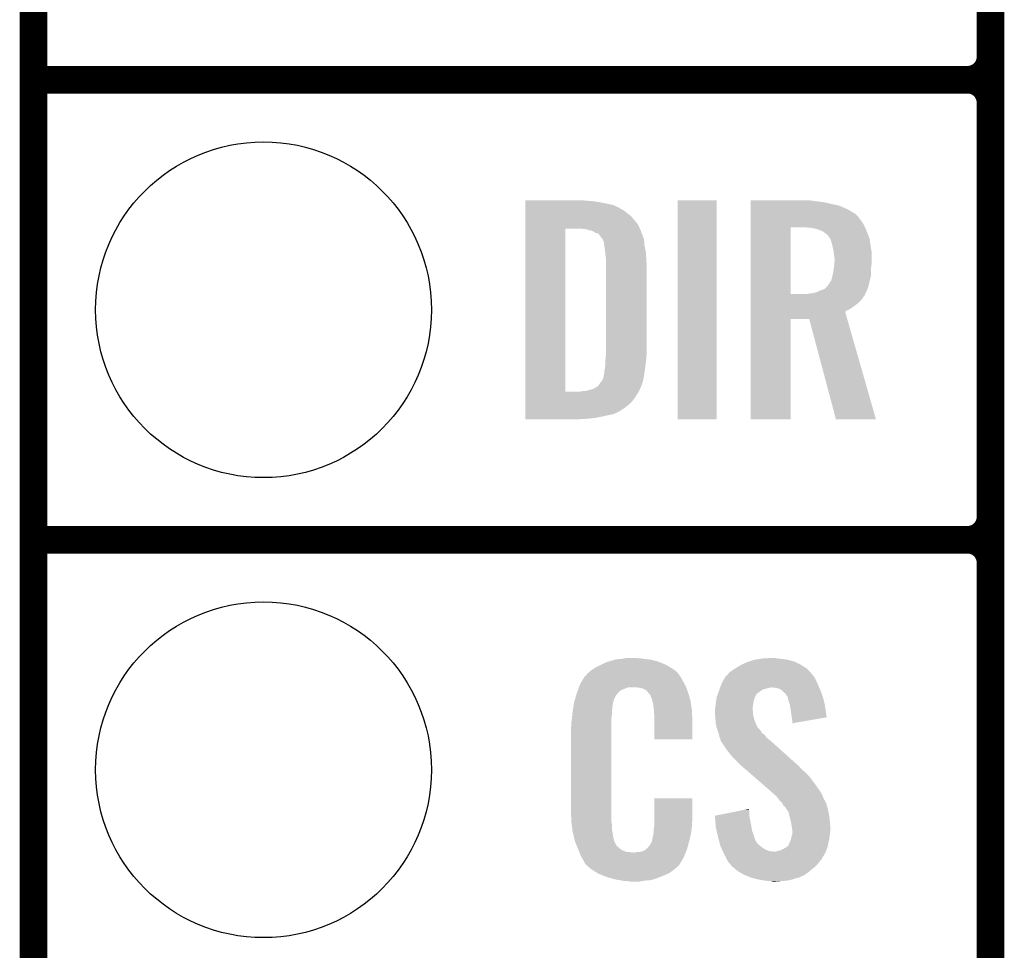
# Model space of a CAD drawing. Extents: x -1.4 to 24.2, y -3.9 to 53.4.
# Tile 4 of 33: x -1.3 to 4.1, y 11.7 to 16.8. Entities that reach past the tile are written whole.
import ezdxf

# ---------------------------------------------------------------- set-up
doc = ezdxf.new("R2010")
doc.units = 0
doc.layers.get('0').update_dxf_attribs({"linetype": 'CONTINUOUS'})
for name, color, linetype in [('BLDC_FOC_CLICK_V100_GKO', 9, 'CONTINUOUS'), ('BLDC_FOC_CLICK_V100_GTO', 11, 'CONTINUOUS'), ('BLDC_FOC_CLICK_V100_GTS', 8, 'CONTINUOUS')]:
    doc.layers.add(name, color=color, linetype=linetype)

# ---------------------------------------------------------------- blocks, each defined once
blk = doc.blocks.new('ROUND_70')
blk.add_circle((0, 0), 0.9271)

msp = doc.modelspace()

# ---------------------------------------------------------------- linework, layer by layer
at = {"layer": 'BLDC_FOC_CLICK_V100_GKO', "const_width": 0.1524}
msp.add_lwpolyline([(-1.27, -3.81), (-1.27, 51.054)], dxfattribs=at)
at = {"layer": 'BLDC_FOC_CLICK_V100_GTO', "const_width": 0.1524}
for points in [[(4.0132, -0.5588), (4.0132, 18.3388)], [(-1.27, 16.51), (3.8862, 16.51)], [(-1.27, 16.51), (3.8862, 16.51)], [(4.0132, 14.097), (4.0132, 16.383)], [(-1.27, 13.97), (3.8862, 13.97)], [(-1.27, 13.97), (3.8862, 13.97)], [(4.0132, 11.557), (4.0132, 13.843)]]:
    msp.add_lwpolyline(points, dxfattribs=at)
for points in [[(3.8862, 16.51, 0.4142136), (4.0132, 16.637)], [(4.0132, 16.383, 0.4142136), (3.8862, 16.51)], [(4.0132, 16.383, 0.4142136), (3.8862, 16.51)], [(3.8862, 13.97, 0.4142136), (4.0132, 14.097)], [(4.0132, 13.843, 0.4142136), (3.8862, 13.97)], [(4.0132, 13.843, 0.4142136), (3.8862, 13.97)]]:
    msp.add_lwpolyline(points, format="xyb", dxfattribs=at)
at = {"layer": 'BLDC_FOC_CLICK_V100_GTO'}
for points in [[(1.445284, 15.84198), (1.445286, 15.84452), (1.78308, 15.84198), (1.75514, 15.84452)], [(1.445284, 15.83944), (1.445284, 15.84198), (1.8161, 15.83944), (1.78308, 15.84198)], [(1.445284, 15.83436), (1.445284, 15.83944), (1.851658, 15.83436), (1.8161, 15.83944)], [(1.445284, 15.819118), (1.445284, 15.83436), (1.927862, 15.819118), (1.851658, 15.83436)], [(1.445284, 15.80388), (1.445284, 15.819118), (1.96088, 15.80388), (1.927862, 15.819118)], [(2.286, 14.635506), (2.286024, 15.844494), (2.501874, 14.635506), (2.5019, 15.844494)], [(2.286024, 15.844494), (2.286026, 15.84452), (2.5019, 15.844494), (2.286026, 15.84452)], [(2.689884, 15.84198), (2.689886, 15.84452), (3.02768, 15.84198), (3.0099, 15.84452)], [(2.689884, 15.83944), (2.689884, 15.84198), (3.04546, 15.83944), (3.02768, 15.84198)], [(2.689884, 15.83436), (2.689884, 15.83944), (3.08864, 15.83436), (3.04546, 15.83944)], [(2.689884, 15.814038), (2.689884, 15.83436), (3.180082, 15.814038), (3.08864, 15.83436)], [(1.445284, 15.801338), (1.445284, 15.80388), (1.965962, 15.801338), (1.96088, 15.80388)], [(1.445284, 15.79626), (1.445284, 15.801338), (1.973582, 15.79626), (1.965962, 15.801338)], [(1.445284, 15.78864), (1.445284, 15.79626), (1.988816, 15.78864), (1.973582, 15.79626)], [(1.445284, 15.7734), (1.445284, 15.78864), (2.006598, 15.7734), (1.988816, 15.78864)], [(1.445284, 15.75816), (1.445284, 15.7734), (2.02692, 15.75816), (2.006598, 15.7734)], [(2.689884, 15.79372), (2.689884, 15.814038), (3.2258, 15.79372), (3.180082, 15.814038)], [(2.689884, 15.77086), (2.689884, 15.79372), (3.2639, 15.77086), (3.2258, 15.79372)], [(2.689884, 15.768318), (2.689884, 15.77086), (3.268976, 15.768318), (3.2639, 15.77086)], [(2.689884, 15.758158), (2.689884, 15.768318), (3.27914, 15.758158), (3.268976, 15.768318)], [(1.445282, 15.735302), (1.445284, 15.75816), (2.047238, 15.735302), (2.02692, 15.75816)], [(1.445282, 15.709898), (1.445282, 15.735302), (2.06756, 15.709898), (2.047238, 15.735302)], [(1.445282, 15.68704), (1.445282, 15.709898), (2.077952, 15.68704), (2.06756, 15.709898)], [(2.689882, 15.73784), (2.689884, 15.758158), (3.29438, 15.73784), (3.27914, 15.758158)], [(2.689882, 15.712438), (2.689882, 15.73784), (3.31216, 15.712438), (3.29438, 15.73784)], [(2.689882, 15.69466), (2.689882, 15.712438), (3.320366, 15.69466), (3.31216, 15.712438)], [(1.445262, 14.787902), (1.445282, 15.687038), (1.666242, 14.787902), (1.666262, 15.687038)], [(1.445282, 15.687038), (1.445282, 15.68704), (1.666262, 15.687038), (1.757678, 15.68704)], [(1.780542, 15.684498), (1.757678, 15.68704), (2.079108, 15.684498), (2.077952, 15.68704)], [(1.788158, 15.68196), (1.780542, 15.684498), (2.08026, 15.68196), (2.079108, 15.684498)], [(1.79578, 15.67942), (1.788158, 15.68196), (2.081532, 15.67942), (2.08026, 15.68196)], [(1.811022, 15.676878), (1.79578, 15.67942), (2.082802, 15.676878), (2.081532, 15.67942)], [(1.821182, 15.671798), (1.811022, 15.676878), (2.084072, 15.671798), (2.082802, 15.676878)], [(1.828802, 15.66672), (1.821182, 15.671798), (2.085342, 15.66672), (2.084072, 15.671798)], [(1.828808, 15.666718), (1.828802, 15.66672), (2.085342, 15.666718), (2.085342, 15.66672)], [(1.833884, 15.66418), (1.828808, 15.666718), (2.08643, 15.66418), (2.085342, 15.666718)], [(1.836424, 15.664178), (1.833884, 15.66418), (2.086432, 15.664178), (2.08643, 15.66418)], [(1.849122, 15.659096), (1.836424, 15.664178), (2.08861, 15.659096), (2.086432, 15.664178)], [(1.85674, 15.64894), (1.849122, 15.659096), (2.09296, 15.64894), (2.08861, 15.659096)], [(2.689874, 15.326382), (2.689882, 15.694658), (2.910842, 15.326382), (2.910862, 15.694658)], [(2.689882, 15.694658), (2.689882, 15.69466), (2.910862, 15.694658), (2.99212, 15.69466)], [(3.022602, 15.69212), (2.99212, 15.69466), (3.32154, 15.69212), (3.320366, 15.69466)], [(3.048, 15.687038), (3.022602, 15.69212), (3.323884, 15.687038), (3.32154, 15.69212)], [(3.070858, 15.67942), (3.048, 15.687038), (3.3274, 15.67942), (3.323884, 15.687038)], [(3.08864, 15.671798), (3.070858, 15.67942), (3.330364, 15.671798), (3.3274, 15.67942)], [(3.10134, 15.66164), (3.08864, 15.671798), (3.334314, 15.66164), (3.330364, 15.671798)], [(3.108962, 15.656558), (3.10134, 15.66164), (3.33629, 15.656558), (3.334314, 15.66164)], [(3.11658, 15.64894), (3.108962, 15.656558), (3.339254, 15.64894), (3.33629, 15.656558)], [(1.87198, 15.628616), (1.85674, 15.64894), (2.099736, 15.628616), (2.09296, 15.64894)], [(1.87325, 15.626078), (1.87198, 15.628616), (2.10058, 15.626078), (2.099736, 15.628616)], [(1.87706, 15.618458), (1.87325, 15.626078), (2.101216, 15.618458), (2.10058, 15.626078)], [(1.8796, 15.610836), (1.87706, 15.618458), (2.101852, 15.610836), (2.101216, 15.618458)], [(1.8796, 15.603218), (1.8796, 15.610836), (2.102486, 15.603218), (2.101852, 15.610836)], [(1.880872, 15.595598), (1.8796, 15.603218), (2.10312, 15.595598), (2.102486, 15.603218)], [(3.127468, 15.633696), (3.11658, 15.64894), (3.34518, 15.633696), (3.339254, 15.64894)], [(3.12928, 15.631158), (3.127468, 15.633696), (3.345562, 15.631158), (3.34518, 15.633696)], [(3.1369, 15.608298), (3.12928, 15.631158), (3.34899, 15.608298), (3.345562, 15.631158)], [(3.14198, 15.58544), (3.1369, 15.608298), (3.35242, 15.58544), (3.34899, 15.608298)], [(1.88214, 15.58798), (1.880872, 15.595598), (2.104644, 15.58798), (2.10312, 15.595598)], [(1.88595, 15.5575), (1.88214, 15.58798), (2.11074, 15.5575), (2.104644, 15.58798)], [(1.88976, 15.527018), (1.88595, 15.5575), (2.112534, 15.527018), (2.11074, 15.5575)], [(3.142616, 15.5829), (3.14198, 15.58544), (3.3528, 15.5829), (3.35242, 15.58544)], [(3.14706, 15.565118), (3.142616, 15.5829), (3.356034, 15.565118), (3.3528, 15.5829)], [(3.14819, 15.554958), (3.14706, 15.565118), (3.35788, 15.554958), (3.356034, 15.565118)], [(3.1496, 15.54226), (3.14819, 15.554958), (3.35788, 15.54226), (3.35788, 15.554958)], [(1.88976, 15.51432), (1.88976, 15.527018), (2.11328, 15.51432), (2.112534, 15.527018)], [(1.88976, 15.468602), (1.88976, 15.51432), (2.11582, 15.468602), (2.11328, 15.51432)], [(3.15214, 15.527018), (3.1496, 15.54226), (3.35788, 15.527018), (3.35788, 15.54226)], [(3.14999, 15.4813), (3.151748, 15.50416), (3.35534, 15.4813), (3.35788, 15.50416)], [(3.151748, 15.50416), (3.15214, 15.50924), (3.35788, 15.50416), (3.35788, 15.50924)], [(3.15214, 15.50924), (3.15214, 15.527018), (3.35788, 15.50924), (3.35788, 15.527018)], [(1.88976, 15.00378), (1.88976, 15.468602), (2.11582, 15.00378), (2.11582, 15.468602)], [(3.140004, 15.425418), (3.14452, 15.44574), (3.3528, 15.425418), (3.3528, 15.44574)], [(3.14452, 15.44574), (3.146212, 15.455902), (3.3528, 15.44574), (3.3528, 15.455902)], [(3.146212, 15.455902), (3.1496, 15.47622), (3.3528, 15.455902), (3.35483, 15.47622)], [(3.1496, 15.47622), (3.14999, 15.4813), (3.35483, 15.47622), (3.35534, 15.4813)], [(3.114038, 15.372078), (3.12928, 15.39494), (3.339902, 15.372078), (3.34518, 15.39494)], [(3.12928, 15.39494), (3.134358, 15.402554), (3.34518, 15.39494), (3.347082, 15.402554)], [(3.134358, 15.402554), (3.13944, 15.42288), (3.347082, 15.402554), (3.352164, 15.42288)], [(3.13944, 15.42288), (3.140004, 15.425418), (3.352164, 15.42288), (3.3528, 15.425418)], [(2.994658, 15.32636), (3.0099, 15.3289), (3.321048, 15.32636), (3.321684, 15.3289)], [(3.0099, 15.3289), (3.030172, 15.331434), (3.321684, 15.3289), (3.322318, 15.331434)], [(3.030172, 15.331434), (3.03022, 15.33144), (3.322318, 15.331434), (3.322322, 15.33144)], [(3.03022, 15.33144), (3.04167, 15.333984), (3.322322, 15.33144), (3.324858, 15.333984)], [(3.04167, 15.333984), (3.053078, 15.336518), (3.324858, 15.333984), (3.32601, 15.336518)], [(3.053078, 15.336518), (3.0734, 15.34668), (3.32601, 15.336518), (3.33063, 15.34668)], [(3.0734, 15.34668), (3.096254, 15.3543), (3.33063, 15.34668), (3.334094, 15.3543)], [(3.096254, 15.3543), (3.103874, 15.361918), (3.334094, 15.3543), (3.337558, 15.361918)], [(3.103874, 15.361918), (3.114038, 15.372078), (3.337558, 15.361918), (3.339902, 15.372078)], [(2.689872, 15.2781), (2.689874, 15.293338), (3.284218, 15.2781), (3.299458, 15.293338)], [(2.689872, 15.26032), (2.689872, 15.2781), (3.26136, 15.26032), (3.284218, 15.2781)], [(2.689874, 15.32636), (2.689874, 15.326382), (2.994658, 15.32636), (2.910842, 15.326382)], [(2.689874, 15.321276), (2.689874, 15.32636), (3.319778, 15.321276), (3.321048, 15.32636)], [(2.689874, 15.31112), (2.689874, 15.321276), (3.31216, 15.31112), (3.319778, 15.321276)], [(2.689874, 15.293338), (2.689874, 15.31112), (3.299458, 15.293338), (3.31216, 15.31112)], [(2.68987, 15.1892), (2.689872, 15.229824), (3.222194, 15.1892), (3.210564, 15.229824)], [(2.689872, 15.245082), (2.689872, 15.26032), (3.238502, 15.245082), (3.26136, 15.26032)], [(2.689872, 15.229824), (2.689872, 15.245082), (3.210564, 15.229824), (3.238502, 15.245082)], [(2.68986, 14.635506), (2.68987, 15.189174), (2.910814, 14.635506), (2.91084, 15.189174)], [(2.68987, 15.189174), (2.68987, 15.1892), (2.91084, 15.189174), (3.012418, 15.1892)], [(3.159756, 14.6355), (3.012418, 15.1892), (3.380704, 14.6355), (3.222194, 15.1892)], [(1.88976, 14.98854), (1.88976, 15.00378), (2.114296, 14.98854), (2.11582, 15.00378)], [(1.88722, 14.960602), (1.888836, 14.97838), (2.111798, 14.960602), (2.11328, 14.97838)], [(1.88722, 14.9479), (1.88722, 14.960602), (2.11074, 14.9479), (2.111798, 14.960602)], [(1.888836, 14.97838), (1.88976, 14.98854), (2.11328, 14.97838), (2.114296, 14.98854)], [(1.8796, 14.886936), (1.882138, 14.894558), (2.10203, 14.886936), (2.103118, 14.894558)], [(1.882138, 14.894558), (1.88214, 14.904718), (2.103118, 14.894558), (2.10457, 14.904718)], [(1.88214, 14.904718), (1.88468, 14.917422), (2.10457, 14.904718), (2.106384, 14.917422)], [(1.88468, 14.917422), (1.88722, 14.93774), (2.106384, 14.917422), (2.109288, 14.93774)], [(1.88722, 14.93774), (1.88722, 14.9479), (2.109288, 14.93774), (2.11074, 14.9479)], [(1.860548, 14.838678), (1.871978, 14.853916), (2.092958, 14.838678), (2.096006, 14.853916)], [(1.871978, 14.853916), (1.877058, 14.869158), (2.096006, 14.853916), (2.099054, 14.869158)], [(1.877058, 14.869158), (1.878328, 14.876782), (2.099054, 14.869158), (2.10058, 14.876782)], [(1.878328, 14.876782), (1.8796, 14.884398), (2.10058, 14.876782), (2.101668, 14.884398)], [(1.8796, 14.884398), (1.8796, 14.886936), (2.101668, 14.884398), (2.10203, 14.886936)], [(1.445262, 14.78788), (1.445262, 14.787902), (1.747518, 14.78788), (1.666242, 14.787902)], [(1.445262, 14.77772), (1.445262, 14.78788), (2.06502, 14.77772), (2.071114, 14.78788)], [(1.747518, 14.78788), (1.760218, 14.79042), (2.071114, 14.78788), (2.072638, 14.79042)], [(1.775458, 14.79042), (1.775464, 14.790422), (2.072638, 14.79042), (2.07264, 14.790422)], [(1.775464, 14.790422), (1.81102, 14.80058), (2.07264, 14.790422), (2.077718, 14.80058)], [(1.81102, 14.80058), (1.82626, 14.80566), (2.077718, 14.80058), (2.08026, 14.80566)], [(1.82626, 14.80566), (1.8415, 14.81582), (2.08026, 14.80566), (2.084166, 14.81582)], [(1.8415, 14.81582), (1.844032, 14.818354), (2.084166, 14.81582), (2.08514, 14.818354)], [(1.844032, 14.818354), (1.846568, 14.81836), (2.08514, 14.818354), (2.085144, 14.81836)], [(1.846568, 14.81836), (1.85674, 14.8336), (2.085144, 14.81836), (2.091004, 14.8336)], [(1.85674, 14.8336), (1.860548, 14.838678), (2.091004, 14.8336), (2.092958, 14.838678)], [(1.44526, 14.716758), (1.445262, 14.73708), (2.016758, 14.716758), (2.037078, 14.73708)], [(1.445262, 14.757402), (1.445262, 14.77772), (2.05232, 14.757402), (2.06502, 14.77772)], [(1.445262, 14.73708), (1.445262, 14.757402), (2.037078, 14.73708), (2.05232, 14.757402)], [(1.44526, 14.69644), (1.44526, 14.716758), (1.991358, 14.69644), (2.016758, 14.716758)], [(1.44526, 14.67866), (1.44526, 14.69644), (1.963418, 14.67866), (1.991358, 14.69644)], [(1.44526, 14.67104), (1.44526, 14.67866), (1.94818, 14.67104), (1.963418, 14.67866)], [(1.44526, 14.66342), (1.44526, 14.67104), (1.930398, 14.66342), (1.94818, 14.67104)], [(1.44526, 14.65834), (1.44526, 14.66342), (1.905, 14.65834), (1.930398, 14.66342)], [(1.44526, 14.65072), (1.44526, 14.65834), (1.87198, 14.65072), (1.905, 14.65834)], [(1.44526, 14.6431), (1.44526, 14.65072), (1.83388, 14.6431), (1.87198, 14.65072)], [(1.44526, 14.63802), (1.44526, 14.6431), (1.78816, 14.63802), (1.83388, 14.6431)], [(1.44526, 14.635506), (1.44526, 14.63802), (1.740394, 14.635506), (1.78816, 14.63802)], [(1.739902, 14.63548), (1.44526, 14.635506), (1.739902, 14.63548), (1.740394, 14.635506)], [(2.501874, 14.63548), (2.286, 14.635506), (2.501874, 14.63548), (2.501874, 14.635506)], [(2.910814, 14.63548), (2.68986, 14.635506), (2.910814, 14.63548), (2.910814, 14.635506)], [(3.380708, 14.63548), (3.159756, 14.6355), (3.380708, 14.63548), (3.380704, 14.6355)], [(1.820458, 13.256262), (1.836422, 13.26642), (2.2606, 13.256262), (2.24367, 13.26642)], [(1.836422, 13.26642), (1.86182, 13.27912), (2.24367, 13.26642), (2.2225, 13.27912)], [(1.86182, 13.27912), (1.87198, 13.2842), (2.2225, 13.27912), (2.210164, 13.2842)], [(1.87198, 13.2842), (1.89484, 13.294362), (2.210164, 13.2842), (2.185486, 13.294362)], [(1.89484, 13.294362), (1.9033, 13.2969), (2.185486, 13.294362), (2.179322, 13.2969)], [(1.9033, 13.2969), (1.937172, 13.30706), (2.179322, 13.2969), (2.141222, 13.30706)], [(1.937172, 13.30706), (1.945642, 13.3096), (2.141222, 13.30706), (2.120902, 13.3096)], [(1.945642, 13.3096), (1.97612, 13.31214), (2.120902, 13.3096), (2.10058, 13.31214)], [(1.97612, 13.31214), (1.99136, 13.31468), (2.10058, 13.31214), (2.085342, 13.31468)], [(1.99136, 13.31468), (2.006602, 13.31722), (2.070102, 13.31468), (2.057402, 13.31722)], [(2.602988, 13.258798), (2.61112, 13.26388), (2.999742, 13.258798), (2.991484, 13.26388)], [(2.61112, 13.26388), (2.636522, 13.27912), (2.991484, 13.26388), (2.966718, 13.27912)], [(2.636522, 13.27912), (2.669542, 13.294362), (2.966718, 13.27912), (2.936236, 13.294362)], [(2.669542, 13.294362), (2.677664, 13.2969), (2.936236, 13.294362), (2.93116, 13.2969)], [(2.677664, 13.2969), (2.71018, 13.30706), (2.93116, 13.2969), (2.895602, 13.30706)], [(2.71018, 13.30706), (2.74066, 13.31214), (2.895602, 13.30706), (2.86004, 13.31214)], [(2.74066, 13.31214), (2.755902, 13.31468), (2.86004, 13.31214), (2.834638, 13.31468)], [(2.755902, 13.31468), (2.8067, 13.31722), (2.834638, 13.31468), (2.821942, 13.31722)], [(1.756484, 13.18768), (1.769934, 13.21054), (2.31648, 13.18768), (2.303782, 13.21054)], [(1.769934, 13.21054), (1.772926, 13.215622), (2.303782, 13.21054), (2.299972, 13.215622)], [(1.772926, 13.215622), (1.777998, 13.218164), (2.299972, 13.215622), (2.298068, 13.218164)], [(1.777998, 13.218164), (1.78003, 13.220704), (2.298068, 13.218164), (2.296162, 13.220704)], [(1.78003, 13.220704), (1.784088, 13.225776), (2.296162, 13.220704), (2.293622, 13.225776)], [(1.784088, 13.225776), (1.78816, 13.230862), (2.293622, 13.225776), (2.289264, 13.230862)], [(1.78816, 13.230862), (1.802674, 13.24356), (2.289264, 13.230862), (2.278382, 13.24356)], [(1.802674, 13.24356), (1.808482, 13.24864), (2.278382, 13.24356), (2.271272, 13.24864)], [(1.808482, 13.24864), (1.820458, 13.256262), (2.271272, 13.24864), (2.2606, 13.256262)], [(2.538138, 13.19276), (2.547622, 13.210536), (3.05054, 13.19276), (3.041652, 13.210536)], [(2.547622, 13.210536), (2.54995, 13.213076), (3.041652, 13.210536), (3.040382, 13.213076)], [(2.54995, 13.213076), (2.559268, 13.223244), (3.040382, 13.213076), (3.030222, 13.223244)], [(2.559268, 13.223244), (2.563918, 13.228316), (3.030222, 13.223244), (3.027682, 13.228316)], [(2.563918, 13.228316), (2.575564, 13.241022), (3.027682, 13.228316), (3.016036, 13.241022)], [(2.575564, 13.241022), (2.580636, 13.243562), (3.016036, 13.241022), (3.013708, 13.243562)], [(2.580636, 13.243562), (2.5908, 13.25118), (3.013708, 13.243562), (3.006726, 13.25118)], [(2.5908, 13.25118), (2.602988, 13.258798), (3.006726, 13.25118), (2.999742, 13.258798)], [(1.735352, 13.139418), (1.740966, 13.154658), (1.973584, 13.139418), (2.011676, 13.154658)], [(1.740966, 13.154658), (1.740968, 13.15466), (2.011676, 13.154658), (2.059938, 13.15466)], [(1.740968, 13.15466), (1.742838, 13.159738), (2.333534, 13.15466), (2.33172, 13.159738)], [(1.742838, 13.159738), (1.74752, 13.172442), (2.33172, 13.159738), (2.324792, 13.172442)], [(1.74752, 13.172442), (1.756484, 13.18768), (2.324792, 13.172442), (2.31648, 13.18768)], [(2.07772, 13.15212), (2.059938, 13.15466), (2.334442, 13.15212), (2.333534, 13.15466)], [(2.520042, 13.15212), (2.520948, 13.15466), (2.79146, 13.15212), (2.801618, 13.15466)], [(2.520948, 13.15466), (2.524578, 13.16482), (3.067596, 13.15466), (3.06324, 13.16482)], [(2.524578, 13.16482), (2.5273, 13.172442), (3.06324, 13.16482), (3.059776, 13.172442)], [(2.5273, 13.172442), (2.538138, 13.19276), (3.059776, 13.172442), (3.05054, 13.19276)], [(2.829558, 13.15212), (2.806698, 13.15466), (3.068684, 13.15212), (3.067596, 13.15466)], [(1.719832, 13.091158), (1.726688, 13.114018), (1.935478, 13.091158), (1.948178, 13.114018)], [(1.726688, 13.114018), (1.729738, 13.12418), (1.948178, 13.114018), (1.958334, 13.12418)], [(1.729738, 13.124184), (1.731608, 13.129256), (1.958338, 13.124184), (1.960878, 13.129256)], [(1.729738, 13.12418), (1.729738, 13.124184), (1.958334, 13.12418), (1.958338, 13.124184)], [(1.731608, 13.129256), (1.735352, 13.139418), (1.960878, 13.129256), (1.973584, 13.139418)], [(2.090418, 13.14958), (2.07772, 13.15212), (2.335348, 13.14958), (2.334442, 13.15212)], [(2.115814, 13.136878), (2.090418, 13.14958), (2.339884, 13.136878), (2.335348, 13.14958)], [(2.118358, 13.131804), (2.115814, 13.136878), (2.341696, 13.131804), (2.339884, 13.136878)], [(2.124892, 13.12418), (2.118358, 13.131804), (2.344418, 13.12418), (2.341696, 13.131804)], [(2.133598, 13.114018), (2.124892, 13.12418), (2.347408, 13.114018), (2.344418, 13.12418)], [(2.143758, 13.091162), (2.133598, 13.114018), (2.354132, 13.091162), (2.347408, 13.114018)], [(2.500338, 13.091162), (2.5019, 13.101318), (2.71018, 13.091162), (2.712718, 13.101318)], [(2.5019, 13.101318), (2.501902, 13.101322), (2.712718, 13.101318), (2.71272, 13.101322)], [(2.501902, 13.101322), (2.505528, 13.111478), (2.71272, 13.101322), (2.7178, 13.111478)], [(2.505528, 13.111478), (2.508248, 13.119096), (2.7178, 13.111478), (2.722884, 13.119096)], [(2.508248, 13.119096), (2.509154, 13.121634), (2.722884, 13.119096), (2.727942, 13.121634)], [(2.509154, 13.121634), (2.51006, 13.124168), (2.727942, 13.121634), (2.72796, 13.124168)], [(2.51006, 13.124168), (2.512784, 13.131798), (2.72796, 13.124168), (2.740658, 13.131798)], [(2.512784, 13.131798), (2.516412, 13.141958), (2.740658, 13.131798), (2.753358, 13.141958)], [(2.516412, 13.141958), (2.519134, 13.14958), (2.753358, 13.141958), (2.77876, 13.14958)], [(2.519134, 13.14958), (2.520042, 13.15212), (2.77876, 13.14958), (2.79146, 13.15212)], [(2.847344, 13.147042), (2.829558, 13.15212), (3.07086, 13.147042), (3.068684, 13.15212)], [(2.86258, 13.13688), (2.847344, 13.147042), (3.075216, 13.13688), (3.07086, 13.147042)], [(2.870202, 13.12926), (2.86258, 13.13688), (3.07848, 13.12926), (3.075216, 13.13688)], [(2.87274, 13.126722), (2.870202, 13.12926), (3.079326, 13.126722), (3.07848, 13.12926)], [(2.882896, 13.119096), (2.87274, 13.126722), (3.081868, 13.119096), (3.079326, 13.126722)], [(2.887978, 13.108944), (2.882896, 13.119096), (3.085252, 13.108944), (3.081868, 13.119096)], [(2.893054, 13.103866), (2.887978, 13.108944), (3.086946, 13.103866), (3.085252, 13.108944)], [(2.89306, 13.101322), (2.893054, 13.103866), (3.087794, 13.101322), (3.086946, 13.103866)], [(2.895602, 13.091158), (2.89306, 13.101322), (3.09118, 13.091158), (3.087794, 13.101322)], [(1.708482, 13.035278), (1.710488, 13.047978), (1.92532, 13.035278), (1.92532, 13.047978)], [(1.710488, 13.047978), (1.712092, 13.058138), (1.92532, 13.047978), (1.92786, 13.058138)], [(1.712092, 13.058138), (1.712894, 13.063218), (1.92786, 13.058138), (1.92786, 13.063218)], [(1.712894, 13.063218), (1.7145, 13.073382), (1.92786, 13.063218), (1.93063, 13.073382)], [(1.7145, 13.073382), (1.719832, 13.091158), (1.93063, 13.073382), (1.935478, 13.091158)], [(2.145794, 13.080998), (2.143758, 13.091162), (2.35712, 13.080998), (2.354132, 13.091162)], [(2.1463, 13.078462), (2.145794, 13.080998), (2.357502, 13.078462), (2.35712, 13.080998)], [(2.148838, 13.073384), (2.1463, 13.078462), (2.358264, 13.073384), (2.357502, 13.078462)], [(2.14884, 13.070842), (2.148838, 13.073384), (2.358644, 13.070842), (2.358264, 13.073384)], [(2.15138, 13.058138), (2.14884, 13.070842), (2.36055, 13.058138), (2.358644, 13.070842)], [(2.15392, 13.04036), (2.15138, 13.058138), (2.363216, 13.04036), (2.36055, 13.058138)], [(2.49428, 13.042902), (2.496056, 13.06068), (2.700336, 13.042902), (2.70256, 13.06068)], [(2.496056, 13.06068), (2.49682, 13.0683), (2.70256, 13.06068), (2.70383, 13.0683)], [(2.49682, 13.0683), (2.497992, 13.07592), (2.70383, 13.0683), (2.7051, 13.07592)], [(2.497992, 13.07592), (2.500338, 13.091162), (2.7051, 13.07592), (2.71018, 13.091162)], [(2.898142, 13.081), (2.895602, 13.091158), (3.09332, 13.081), (3.09118, 13.091158)], [(2.905758, 13.058142), (2.898142, 13.081), (3.098132, 13.058142), (3.09332, 13.081)], [(2.908166, 13.0429), (2.905758, 13.058142), (3.10134, 13.0429), (3.098132, 13.058142)], [(1.702082, 12.981938), (1.70434, 13.00226), (1.92024, 12.981938), (1.92278, 13.00226)], [(1.70434, 13.00226), (1.706596, 13.022578), (1.92278, 13.00226), (1.92278, 13.022578)], [(1.706596, 13.022578), (1.70688, 13.02512), (1.92278, 13.022578), (1.923288, 13.02512)], [(1.70688, 13.02512), (1.708482, 13.035278), (1.923288, 13.02512), (1.92532, 13.035278)], [(2.154702, 13.030198), (2.15392, 13.04036), (2.36474, 13.030198), (2.363216, 13.04036)], [(2.15646, 13.00734), (2.154702, 13.030198), (2.365694, 13.00734), (2.36474, 13.030198)], [(2.15646, 12.96924), (2.15646, 13.00734), (2.36728, 12.96924), (2.365694, 13.00734)], [(2.49174, 13.032742), (2.493644, 13.040358), (2.70002, 13.032742), (2.70002, 13.040358)], [(2.49174, 13.030198), (2.49174, 13.032742), (2.70002, 13.030198), (2.70002, 13.032742)], [(2.49174, 13.020038), (2.49174, 13.030198), (2.70256, 13.020038), (2.70002, 13.030198)], [(2.49283, 13.004798), (2.49174, 13.020038), (2.70256, 13.004798), (2.70256, 13.020038)], [(2.49428, 12.98448), (2.49283, 13.004798), (2.707642, 12.98448), (2.70256, 13.004798)], [(2.493644, 13.040358), (2.49428, 13.042902), (2.70002, 13.040358), (2.700336, 13.042902)], [(2.91338, 13.00988), (2.908166, 13.0429), (3.106042, 13.00988), (3.10134, 13.0429)], [(2.91592, 12.98956), (2.91338, 13.00988), (3.108936, 12.98956), (3.106042, 13.00988)], [(1.69672, 12.931142), (1.69926, 12.943842), (1.92024, 12.931142), (1.92024, 12.943842)], [(1.69926, 12.96162), (1.7018, 12.9794), (1.92024, 12.96162), (1.92024, 12.9794)], [(1.69926, 12.943842), (1.69926, 12.96162), (1.92024, 12.943842), (1.92024, 12.96162)], [(1.7018, 12.9794), (1.702082, 12.981938), (1.92024, 12.9794), (1.92024, 12.981938)], [(2.15646, 12.867666), (2.15646, 12.96924), (2.367254, 12.867666), (2.36728, 12.96924)], [(2.495062, 12.974318), (2.49428, 12.98448), (2.710182, 12.974318), (2.707642, 12.98448)], [(2.49682, 12.951462), (2.495062, 12.974318), (2.718976, 12.951462), (2.710182, 12.974318)], [(2.499592, 12.941304), (2.49682, 12.951462), (2.722884, 12.941304), (2.718976, 12.951462)], [(2.500286, 12.938756), (2.499592, 12.941304), (2.725422, 12.938756), (2.722884, 12.941304)], [(2.50167, 12.933684), (2.500286, 12.938756), (2.727962, 12.933684), (2.725422, 12.938756)], [(2.915922, 12.989556), (2.91592, 12.98956), (3.108936, 12.989556), (3.108936, 12.98956)], [(2.91846, 12.97178), (2.915922, 12.989556), (3.006288, 12.97178), (3.108936, 12.989556)], [(2.91846, 12.95657), (2.91846, 12.97178), (2.91846, 12.95657), (3.006288, 12.97178)], [(1.69672, 12.48156), (1.69672, 12.931142), (1.92024, 12.48156), (1.92024, 12.931142)], [(2.504442, 12.92352), (2.50167, 12.933684), (2.738122, 12.92352), (2.727962, 12.933684)], [(2.506138, 12.918436), (2.504442, 12.92352), (2.743202, 12.918436), (2.738122, 12.92352)], [(2.511212, 12.903204), (2.506138, 12.918436), (2.750824, 12.903204), (2.743202, 12.918436)], [(2.51206, 12.900658), (2.511212, 12.903204), (2.754642, 12.900658), (2.750824, 12.903204)], [(2.513966, 12.893038), (2.51206, 12.900658), (2.766062, 12.893038), (2.754642, 12.900658)], [(2.51714, 12.880342), (2.513966, 12.893038), (2.775132, 12.880342), (2.766062, 12.893038)], [(2.367254, 12.86764), (2.15646, 12.867666), (2.367254, 12.86764), (2.367254, 12.867666)], [(2.519174, 12.875258), (2.51714, 12.880342), (2.778762, 12.875258), (2.775132, 12.880342)], [(2.522218, 12.867642), (2.519174, 12.875258), (2.788918, 12.867642), (2.778762, 12.875258)], [(2.524126, 12.86002), (2.522218, 12.867642), (2.79908, 12.86002), (2.788918, 12.867642)], [(2.524758, 12.857486), (2.524126, 12.86002), (2.801902, 12.857486), (2.79908, 12.86002)], [(2.527298, 12.854942), (2.524758, 12.857486), (2.804734, 12.854942), (2.801902, 12.857486)], [(2.55778, 12.80922), (2.527298, 12.854942), (2.855632, 12.80922), (2.804734, 12.854942)], [(2.5781, 12.78382), (2.55778, 12.80922), (2.883908, 12.78382), (2.855632, 12.80922)], [(2.59334, 12.76604), (2.5781, 12.78382), (2.903702, 12.76604), (2.883908, 12.78382)], [(2.63398, 12.725398), (2.59334, 12.76604), (2.948944, 12.725398), (2.903702, 12.76604)], [(2.636914, 12.722856), (2.63398, 12.725398), (2.954016, 12.722856), (2.948944, 12.725398)], [(2.648632, 12.7127), (2.636914, 12.722856), (2.961642, 12.7127), (2.954016, 12.722856)], [(2.666218, 12.69746), (2.648632, 12.7127), (2.97688, 12.69746), (2.961642, 12.7127)], [(2.686734, 12.67968), (2.666218, 12.69746), (2.9972, 12.67968), (2.97688, 12.69746)], [(2.716042, 12.65428), (2.686734, 12.67968), (3.02006, 12.65428), (2.9972, 12.67968)], [(2.78052, 12.5984), (2.716042, 12.65428), (3.0607, 12.5984), (3.02006, 12.65428)], [(2.78638, 12.59332), (2.78052, 12.5984), (3.064088, 12.59332), (3.0607, 12.5984)], [(2.814958, 12.567918), (2.78638, 12.59332), (3.08102, 12.567918), (3.064088, 12.59332)], [(2.820674, 12.562838), (2.814958, 12.567918), (3.08356, 12.562838), (3.08102, 12.567918)], [(2.829244, 12.55522), (2.820674, 12.562838), (3.0861, 12.55522), (3.08356, 12.562838)], [(2.156464, 12.418058), (2.156484, 12.542494), (2.36728, 12.418058), (2.36728, 12.542494)], [(2.156484, 12.542494), (2.156486, 12.54252), (2.36728, 12.542494), (2.156486, 12.54252)], [(2.8321, 12.55268), (2.829244, 12.55522), (3.087372, 12.55268), (3.0861, 12.55522)], [(2.84734, 12.532362), (2.8321, 12.55268), (3.09753, 12.532362), (3.087372, 12.55268)], [(2.862578, 12.517116), (2.84734, 12.532362), (3.105154, 12.517116), (3.09753, 12.532362)], [(2.863848, 12.514578), (2.862578, 12.517116), (3.106422, 12.514578), (3.105154, 12.517116)], [(2.870198, 12.501886), (2.863848, 12.514578), (3.109884, 12.501886), (3.106422, 12.514578)], [(2.880356, 12.494258), (2.870198, 12.501886), (3.111964, 12.494258), (3.109884, 12.501886)], [(1.699072, 12.41806), (1.69672, 12.48156), (1.92024, 12.41806), (1.92024, 12.48156)], [(2.491764, 12.446004), (2.592056, 12.466318), (2.68224, 12.446004), (2.68224, 12.466318)], [(2.592056, 12.466318), (2.654756, 12.479018), (2.68224, 12.466318), (2.6797, 12.479018)], [(2.654756, 12.479018), (2.6797, 12.48407), (2.6797, 12.479018), (2.6797, 12.48407)], [(2.8829, 12.486644), (2.880356, 12.494258), (3.11404, 12.486644), (3.111964, 12.494258)], [(2.882904, 12.48664), (2.8829, 12.486644), (3.11404, 12.48664), (3.11404, 12.486644)], [(2.885438, 12.484102), (2.882904, 12.48664), (3.114626, 12.484102), (3.11404, 12.48664)], [(2.898138, 12.466324), (2.885438, 12.484102), (3.11873, 12.466324), (3.114626, 12.484102)], [(2.900962, 12.45362), (2.898138, 12.466324), (3.12166, 12.45362), (3.11873, 12.466324)], [(2.90322, 12.44346), (2.900962, 12.45362), (3.123016, 12.44346), (3.12166, 12.45362)], [(1.69926, 12.41298), (1.699072, 12.41806), (1.920966, 12.41298), (1.92024, 12.41806)], [(1.700918, 12.400278), (1.69926, 12.41298), (1.92278, 12.400278), (1.920966, 12.41298)], [(1.7039, 12.377418), (1.700918, 12.400278), (1.92278, 12.377418), (1.92278, 12.400278)], [(2.15646, 12.390122), (2.156462, 12.402818), (2.36474, 12.390122), (2.36474, 12.402818)], [(2.156462, 12.402818), (2.156464, 12.418058), (2.36474, 12.402818), (2.36728, 12.418058)], [(2.491968, 12.443458), (2.491764, 12.446004), (2.68224, 12.443458), (2.68224, 12.446004)], [(2.49399, 12.41806), (2.491968, 12.443458), (2.68732, 12.41806), (2.68224, 12.443458)], [(2.49682, 12.382502), (2.49399, 12.41806), (2.693788, 12.382502), (2.68732, 12.41806)], [(2.910206, 12.41552), (2.90322, 12.44346), (3.12674, 12.41552), (3.123016, 12.44346)], [(2.91338, 12.40282), (2.910206, 12.41552), (3.127534, 12.40282), (3.12674, 12.41552)], [(2.918038, 12.374882), (2.91338, 12.40282), (3.12928, 12.374882), (3.127534, 12.40282)], [(1.70688, 12.354562), (1.7039, 12.377418), (1.92639, 12.354562), (1.92278, 12.377418)], [(1.713232, 12.32916), (1.70688, 12.354562), (1.9304, 12.32916), (1.92639, 12.354562)], [(2.15138, 12.344402), (2.151888, 12.346942), (2.359062, 12.344402), (2.35966, 12.346942)], [(2.15138, 12.336784), (2.15138, 12.344402), (2.357268, 12.336784), (2.359062, 12.344402)], [(2.151888, 12.346942), (2.15392, 12.357102), (2.35966, 12.346942), (2.361014, 12.357102)], [(2.15392, 12.3698), (2.155824, 12.38504), (2.362706, 12.3698), (2.36474, 12.38504)], [(2.15392, 12.357102), (2.15392, 12.3698), (2.361014, 12.357102), (2.362706, 12.3698)], [(2.155824, 12.38504), (2.15646, 12.390122), (2.36474, 12.38504), (2.36474, 12.390122)], [(2.50144, 12.36218), (2.49682, 12.382502), (2.697482, 12.36218), (2.693788, 12.382502)], [(2.50779, 12.33424), (2.50144, 12.36218), (2.70764, 12.33424), (2.697482, 12.36218)], [(2.913382, 12.326622), (2.91846, 12.341864), (3.124516, 12.326622), (3.126422, 12.341864)], [(2.91846, 12.372342), (2.918038, 12.374882), (3.12928, 12.372342), (3.12928, 12.374882)], [(2.91846, 12.36218), (2.91846, 12.372342), (3.12928, 12.36218), (3.12928, 12.372342)], [(2.91846, 12.3444), (2.91846, 12.36218), (3.12674, 12.3444), (3.12928, 12.36218)], [(2.91846, 12.341864), (2.91846, 12.3444), (3.126422, 12.341864), (3.12674, 12.3444)], [(1.718946, 12.306298), (1.713232, 12.32916), (1.93548, 12.306298), (1.9304, 12.32916)], [(1.71958, 12.303762), (1.718946, 12.306298), (1.93675, 12.303762), (1.93548, 12.306298)], [(1.726902, 12.285984), (1.71958, 12.303762), (1.945642, 12.285984), (1.93675, 12.303762)], [(1.72795, 12.283436), (1.726902, 12.285984), (1.948182, 12.283436), (1.945642, 12.285984)], [(2.131062, 12.280902), (2.14376, 12.30376), (2.34315, 12.280902), (2.3495, 12.30376)], [(2.14376, 12.30376), (2.143762, 12.303762), (2.3495, 12.30376), (2.3495, 12.303762)], [(2.143762, 12.303762), (2.14884, 12.329162), (2.3495, 12.303762), (2.355476, 12.329162)], [(2.14884, 12.329162), (2.148842, 12.331704), (2.355476, 12.329162), (2.356074, 12.331704)], [(2.148842, 12.331704), (2.15138, 12.336784), (2.356074, 12.331704), (2.357268, 12.336784)], [(2.50952, 12.32662), (2.50779, 12.33424), (2.709928, 12.32662), (2.70764, 12.33424)], [(2.514198, 12.308842), (2.50952, 12.32662), (2.715264, 12.308842), (2.709928, 12.32662)], [(2.514868, 12.3063), (2.514198, 12.308842), (2.7178, 12.3063), (2.715264, 12.308842)], [(2.516872, 12.29868), (2.514868, 12.3063), (2.72288, 12.29868), (2.7178, 12.3063)], [(2.519546, 12.288518), (2.516872, 12.29868), (2.730502, 12.288518), (2.72288, 12.29868)], [(2.522218, 12.27836), (2.519546, 12.288518), (2.7432, 12.27836), (2.730502, 12.288518)], [(2.89814, 12.283444), (2.90068, 12.29106), (3.115562, 12.283444), (3.117086, 12.29106)], [(2.90068, 12.29106), (2.905758, 12.30122), (3.117086, 12.29106), (3.11912, 12.30122)], [(2.905758, 12.30122), (2.91084, 12.311382), (3.11912, 12.30122), (3.121378, 12.311382)], [(2.91084, 12.311382), (2.912958, 12.324082), (3.121378, 12.311382), (3.1242, 12.324082)], [(2.912958, 12.324082), (2.913382, 12.326622), (3.1242, 12.324082), (3.124516, 12.326622)], [(1.730038, 12.278364), (1.72795, 12.283436), (1.950724, 12.278364), (1.948182, 12.283436)], [(1.732132, 12.273278), (1.730038, 12.278364), (1.958342, 12.273278), (1.950724, 12.278364)], [(1.73527, 12.26566), (1.732132, 12.273278), (1.96596, 12.26566), (1.958342, 12.273278)], [(1.73736, 12.26058), (1.73527, 12.26566), (1.973582, 12.26058), (1.96596, 12.26566)], [(1.739314, 12.2555), (1.73736, 12.26058), (1.981202, 12.2555), (1.973582, 12.26058)], [(1.742246, 12.24788), (1.739314, 12.2555), (1.996444, 12.24788), (1.981202, 12.2555)], [(1.7442, 12.2428), (1.742246, 12.24788), (2.042162, 12.2428), (1.996444, 12.24788)], [(1.75006, 12.22756), (1.7442, 12.2428), (2.324248, 12.22756), (2.330524, 12.2428)], [(2.042162, 12.2428), (2.052322, 12.242802), (2.330524, 12.2428), (2.330526, 12.242802)], [(2.052322, 12.242802), (2.059944, 12.24534), (2.330526, 12.242802), (2.33157, 12.24534)], [(2.070102, 12.24534), (2.095502, 12.25042), (2.33157, 12.24534), (2.333662, 12.25042)], [(2.095502, 12.25042), (2.108194, 12.258038), (2.333662, 12.25042), (2.3368, 12.258038)], [(2.108194, 12.258038), (2.108202, 12.258042), (2.3368, 12.258038), (2.3368, 12.258042)], [(2.108202, 12.258042), (2.115822, 12.26566), (2.3368, 12.258042), (2.338916, 12.26566)], [(2.115822, 12.26566), (2.118366, 12.265678), (2.338916, 12.26566), (2.338922, 12.265678)], [(2.118366, 12.265678), (2.120902, 12.270736), (2.338922, 12.265678), (2.340326, 12.270736)], [(2.120902, 12.270736), (2.131062, 12.280902), (2.340326, 12.270736), (2.34315, 12.280902)], [(2.526962, 12.268198), (2.522218, 12.27836), (2.755902, 12.268198), (2.7432, 12.27836)], [(2.531702, 12.25804), (2.526962, 12.268198), (2.773682, 12.25804), (2.755902, 12.268198)], [(2.53526, 12.25042), (2.531702, 12.25804), (2.796542, 12.25042), (2.773682, 12.25804)], [(2.536444, 12.24788), (2.53526, 12.25042), (2.819402, 12.24788), (2.796542, 12.25042)], [(2.537632, 12.245338), (2.536444, 12.24788), (3.10388, 12.245338), (3.104726, 12.24788)], [(2.54, 12.24026), (2.537632, 12.245338), (3.100832, 12.24026), (3.10388, 12.245338)], [(2.550162, 12.219938), (2.54, 12.24026), (3.088638, 12.219938), (3.100832, 12.24026)], [(2.819402, 12.24788), (2.827022, 12.247882), (3.104726, 12.24788), (3.104726, 12.247882)], [(2.827022, 12.247882), (2.834642, 12.25042), (3.104726, 12.247882), (3.105572, 12.25042)], [(2.834642, 12.25042), (2.847342, 12.252962), (3.105572, 12.25042), (3.10642, 12.252962)], [(2.847342, 12.252962), (2.8702, 12.26312), (3.10642, 12.252962), (3.109804, 12.26312)], [(2.8702, 12.26312), (2.8829, 12.27074), (3.109804, 12.26312), (3.112344, 12.27074)], [(2.8829, 12.27074), (2.88967, 12.27582), (3.112344, 12.27074), (3.114038, 12.27582)], [(2.88967, 12.27582), (2.89306, 12.278362), (3.114038, 12.27582), (3.114546, 12.278362)], [(2.89306, 12.278362), (2.89814, 12.283444), (3.114546, 12.278362), (3.115562, 12.283444)], [(1.757118, 12.21486), (1.75006, 12.22756), (2.31902, 12.21486), (2.324248, 12.22756)], [(1.762762, 12.204698), (1.757118, 12.21486), (2.312922, 12.204698), (2.31902, 12.21486)], [(1.767838, 12.197084), (1.762762, 12.204698), (2.308354, 12.197084), (2.312922, 12.204698)], [(1.77038, 12.189464), (1.767838, 12.197084), (2.303782, 12.189464), (2.308354, 12.197084)], [(1.772914, 12.186926), (1.77038, 12.189464), (2.302258, 12.186926), (2.303782, 12.189464)], [(1.77292, 12.184382), (1.772914, 12.186926), (2.300732, 12.184382), (2.302258, 12.186926)], [(1.780542, 12.17676), (1.77292, 12.184382), (2.29616, 12.17676), (2.300732, 12.184382)], [(1.785618, 12.171682), (1.780542, 12.17676), (2.293616, 12.171682), (2.29616, 12.17676)], [(2.551432, 12.217396), (2.550162, 12.219938), (3.0861, 12.217396), (3.088638, 12.219938)], [(2.55524, 12.20978), (2.551432, 12.217396), (3.083558, 12.20978), (3.0861, 12.217396)], [(2.555242, 12.209778), (2.55524, 12.20978), (3.083558, 12.209778), (3.083558, 12.20978)], [(2.562296, 12.19708), (2.555242, 12.209778), (3.0734, 12.19708), (3.083558, 12.209778)], [(2.567938, 12.186922), (2.562296, 12.19708), (3.064934, 12.186922), (3.0734, 12.19708)], [(2.578098, 12.176756), (2.567938, 12.186922), (3.056462, 12.176756), (3.064934, 12.186922)], [(2.580638, 12.171684), (2.578098, 12.176756), (3.052236, 12.171684), (3.056462, 12.176756)], [(1.7907, 12.166598), (1.785618, 12.171682), (2.287264, 12.166598), (2.293616, 12.171682)], [(1.796626, 12.16152), (1.7907, 12.166598), (2.28092, 12.16152), (2.287264, 12.166598)], [(1.808478, 12.15136), (1.796626, 12.16152), (2.269068, 12.15136), (2.28092, 12.16152)], [(1.816608, 12.14628), (1.808478, 12.15136), (2.263142, 12.14628), (2.269068, 12.15136)], [(1.84506, 12.1285), (1.816608, 12.14628), (2.237744, 12.1285), (2.263142, 12.14628)], [(1.84912, 12.125962), (1.84506, 12.1285), (2.23182, 12.125962), (2.237744, 12.1285)], [(1.881776, 12.11326), (1.84912, 12.125962), (2.20218, 12.11326), (2.23182, 12.125962)], [(2.586572, 12.166598), (2.580638, 12.171684), (3.047998, 12.166598), (3.052236, 12.171684)], [(2.604352, 12.15136), (2.586572, 12.166598), (3.02768, 12.15136), (3.047998, 12.166598)], [(2.616204, 12.1412), (2.604352, 12.15136), (3.016068, 12.1412), (3.02768, 12.15136)], [(2.629538, 12.13358), (2.616204, 12.1412), (3.00736, 12.13358), (3.016068, 12.1412)], [(2.651758, 12.12088), (2.629538, 12.13358), (2.98831, 12.12088), (3.00736, 12.13358)], [(1.89484, 12.108178), (1.881776, 12.11326), (2.18911, 12.108178), (2.20218, 12.11326)], [(1.938018, 12.09548), (1.89484, 12.108178), (2.156458, 12.09548), (2.18911, 12.108178)], [(1.965114, 12.0904), (1.938018, 12.09548), (2.133598, 12.0904), (2.156458, 12.09548)], [(1.97866, 12.08786), (1.965114, 12.0904), (2.10566, 12.08786), (2.133598, 12.0904)], [(1.993898, 12.08532), (1.97866, 12.08786), (2.090418, 12.08532), (2.10566, 12.08786)], [(2.021838, 12.08278), (2.011678, 12.08532), (2.075178, 12.08278), (2.090418, 12.08532)], [(2.657934, 12.118338), (2.651758, 12.12088), (2.984498, 12.118338), (2.98831, 12.12088)], [(2.664102, 12.115798), (2.657934, 12.118338), (2.981954, 12.115798), (2.984498, 12.118338)], [(2.670266, 12.11326), (2.664102, 12.115798), (2.971798, 12.11326), (2.981954, 12.115798)], [(2.68878, 12.105638), (2.670266, 12.11326), (2.959102, 12.105638), (2.971798, 12.11326)], [(2.694938, 12.103102), (2.68878, 12.105638), (2.948954, 12.103102), (2.959102, 12.105638)], [(2.705106, 12.10056), (2.694938, 12.103102), (2.938782, 12.10056), (2.948954, 12.103102)], [(2.73558, 12.09294), (2.705106, 12.10056), (2.915918, 12.09294), (2.938782, 12.10056)], [(2.77114, 12.08786), (2.73558, 12.09294), (2.89052, 12.08786), (2.915918, 12.09294)], [(2.786378, 12.08532), (2.77114, 12.08786), (2.86004, 12.08532), (2.89052, 12.08786)], [(2.809238, 12.082782), (2.801616, 12.08532), (2.827046, 12.082782), (2.86004, 12.08532)], [(2.827022, 12.08278), (2.809238, 12.082782), (2.827022, 12.08278), (2.827046, 12.082782)]]:
    msp.add_solid(points, dxfattribs=at)

# ---------------------------------------------------------------- block references
at = {"layer": 'BLDC_FOC_CLICK_V100_GTS'}
for p in [(0, 15.24), (0, 12.7)]:
    msp.add_blockref('ROUND_70', p, dxfattribs=at)

doc.saveas('drawing.dxf')
